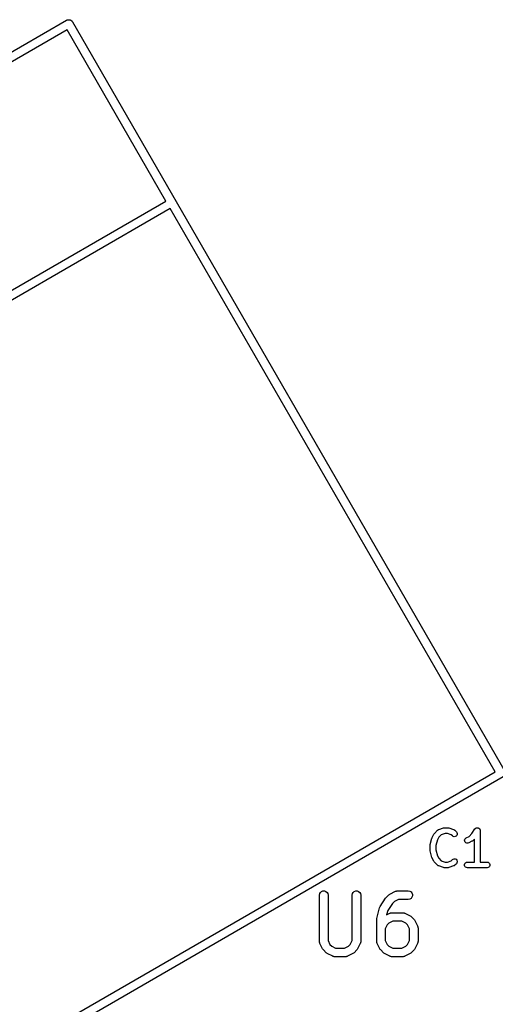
# Model space of a CAD drawing. Extents: x 83.4 to 168.1, y -157.3 to -85.4.
# Tile 49 of 60: x 126.3 to 134.6, y -102.6 to -85.4. Entities that reach past the tile are written whole.
import ezdxf

# ---------------------------------------------------------------- set-up
doc = ezdxf.new("R2010")
doc.units = 0
doc.header["$MEASUREMENT"] = 0
doc.layers.add('BLACK', color=7, linetype='CONTINUOUS')

msp = doc.modelspace()

# ---------------------------------------------------------------- linework, layer by layer
at = {"layer": 'Black'}
for p, q in [((115.647, -91.9947), (127.079, -85.3947)), ((127.079, -85.3947), (127.085, -85.3925)), ((127.085, -85.3925), (127.091, -85.3892)), ((127.091, -85.3892), (127.097, -85.388)), ((127.097, -85.388), (127.11, -85.3858)), ((127.11, -85.3858), (127.116, -85.3847)), ((127.116, -85.3847), (127.123, -85.3858)), ((127.123, -85.3858), (127.129, -85.3858)), ((127.129, -85.3858), (127.136, -85.388)), ((127.136, -85.388), (127.142, -85.3892)), ((127.142, -85.3892), (127.148, -85.3925)), ((127.148, -85.3925), (127.154, -85.3947)), ((127.154, -85.3947), (127.159, -85.3989)), ((127.159, -85.3989), (127.165, -85.4022)), ((127.165, -85.4022), (127.169, -85.4072)), ((127.089, -85.5621), (115.787, -92.0871)), ((128.814, -88.5499), (127.089, -85.5621)), ((127.169, -85.4072), (127.174, -85.4115)), ((127.174, -85.4115), (127.177, -85.4171)), ((127.177, -85.4171), (127.181, -85.4222)), ((127.181, -85.4222), (134.731, -98.4991)), ((117.512, -95.0749), (128.814, -88.5499)), ((128.889, -88.6798), (117.587, -95.2048)), ((134.564, -98.5092), (128.889, -88.6798)), ((123.262, -105.034), (134.564, -98.5092)), ((134.704, -98.6016), (123.272, -105.202)), ((133.576, -99.5176), (133.662, -99.4891)), ((133.662, -99.4891), (133.67, -99.4879)), ((133.67, -99.4879), (133.678, -99.4865)), ((133.678, -99.4865), (133.735, -99.4865)), ((133.735, -99.4865), (133.743, -99.4879)), ((133.743, -99.4879), (133.751, -99.4891)), ((133.751, -99.4891), (133.837, -99.5176)), ((134.216, -99.5005), (134.22, -99.4962)), ((134.22, -99.4962), (134.222, -99.495)), ((134.222, -99.495), (134.224, -99.4932)), ((134.224, -99.4932), (134.23, -99.4912)), ((134.23, -99.4912), (134.235, -99.4885)), ((134.235, -99.4885), (134.238, -99.4882)), ((134.238, -99.4882), (134.241, -99.4873)), ((134.241, -99.4873), (134.247, -99.4873)), ((134.247, -99.4873), (134.253, -99.4866)), ((134.253, -99.4866), (134.255, -99.4873)), ((134.255, -99.4873), (134.258, -99.4873)), ((134.258, -99.4873), (134.264, -99.4893)), ((134.264, -99.4893), (134.269, -99.4907)), ((134.269, -99.4907), (134.272, -99.4923)), ((134.272, -99.4923), (134.274, -99.4932)), ((134.274, -99.4932), (134.279, -99.497)), ((134.279, -99.497), (134.284, -99.5004)), ((133.429, -99.7815), (133.458, -99.6672)), ((133.458, -99.6672), (133.46, -99.6622)), ((133.46, -99.6622), (133.462, -99.657)), ((133.462, -99.657), (133.49, -99.5999)), ((133.49, -99.5999), (133.495, -99.5934)), ((133.495, -99.5934), (133.5, -99.5869)), ((133.5, -99.5869), (133.557, -99.5297)), ((133.576, -99.6518), (133.554, -99.6968)), ((133.557, -99.5297), (133.559, -99.5281)), ((133.559, -99.5281), (133.561, -99.5259)), ((133.561, -99.5259), (133.566, -99.5231)), ((133.566, -99.5231), (133.571, -99.5198)), ((133.571, -99.5198), (133.574, -99.519)), ((133.574, -99.519), (133.576, -99.5176)), ((133.619, -99.6088), (133.576, -99.6518)), ((133.686, -99.5865), (133.619, -99.6088)), ((133.727, -99.5865), (133.686, -99.5865)), ((133.794, -99.6088), (133.727, -99.5865)), ((133.814, -99.629), (133.794, -99.6088)), ((133.828, -99.639), (133.814, -99.629)), ((133.845, -99.6435), (133.828, -99.639)), ((133.837, -99.5176), (133.839, -99.519)), ((133.839, -99.519), (133.842, -99.5198)), ((133.842, -99.5198), (133.847, -99.5231)), ((133.862, -99.642), (133.845, -99.6435)), ((133.847, -99.5231), (133.852, -99.5259)), ((133.852, -99.5259), (133.854, -99.5281)), ((133.854, -99.5281), (133.856, -99.5297)), ((133.856, -99.5297), (133.885, -99.5583)), ((133.878, -99.6346), (133.862, -99.642)), ((133.89, -99.6223), (133.878, -99.6346)), ((133.885, -99.5583), (133.895, -99.5725)), ((133.898, -99.6066), (133.89, -99.6223)), ((133.895, -99.5725), (133.899, -99.5893)), ((133.899, -99.5893), (133.898, -99.6066)), ((134.042, -99.6736), (134.056, -99.6632)), ((134.056, -99.6632), (134.105, -99.6383)), ((134.105, -99.6383), (134.153, -99.5904)), ((134.153, -99.5904), (134.208, -99.5088)), ((134.208, -99.5088), (134.21, -99.5068)), ((134.21, -99.5068), (134.211, -99.5044)), ((134.211, -99.5044), (134.216, -99.5005)), ((134.284, -99.5004), (134.286, -99.5026)), ((134.286, -99.5026), (134.288, -99.5044)), ((134.288, -99.5044), (134.291, -99.5095)), ((134.291, -99.5095), (134.294, -99.5144)), ((134.294, -99.5144), (134.295, -99.517)), ((134.295, -99.517), (134.296, -99.5194)), ((134.296, -99.5194), (134.297, -99.5253)), ((134.297, -99.5253), (134.299, -99.531)), ((134.299, -99.531), (134.299, -99.5338)), ((134.299, -99.5338), (134.299, -99.5365)), ((134.299, -99.5365), (134.299, -100.087)), ((133.428, -99.7937), (133.429, -99.7876)), ((133.428, -99.8794), (133.428, -99.7937)), ((133.429, -99.7876), (133.429, -99.7815)), ((133.554, -99.6968), (133.528, -99.7998)), ((133.528, -99.7998), (133.528, -99.8732)), ((134.028, -99.7049), (134.032, -99.6881)), ((134.03, -99.7222), (134.028, -99.7049)), ((134.038, -99.7377), (134.03, -99.7222)), ((134.032, -99.6881), (134.042, -99.6736)), ((134.05, -99.7497), (134.038, -99.7377)), ((134.066, -99.7566), (134.05, -99.7497)), ((134.084, -99.7576), (134.066, -99.7566)), ((134.1, -99.7527), (134.084, -99.7576)), ((134.157, -99.7241), (134.1, -99.7527)), ((134.164, -99.7193), (134.157, -99.7241)), ((134.17, -99.7147), (134.164, -99.7193)), ((134.199, -99.6858), (134.17, -99.7147)), ((134.199, -100.087), (134.199, -99.6858)), ((133.429, -99.8854), (133.428, -99.8794)), ((133.429, -99.8915), (133.429, -99.8854)), ((133.458, -100.006), (133.429, -99.8915)), ((133.46, -100.011), (133.458, -100.006)), ((133.462, -100.016), (133.46, -100.011)), ((133.528, -99.8732), (133.554, -99.9762)), ((133.554, -99.9762), (133.576, -100.021)), ((133.49, -100.073), (133.462, -100.016)), ((133.495, -100.08), (133.49, -100.073)), ((133.5, -100.086), (133.495, -100.08)), ((133.557, -100.143), (133.5, -100.086)), ((133.559, -100.145), (133.557, -100.143)), ((133.561, -100.147), (133.559, -100.145)), ((133.566, -100.15), (133.561, -100.147)), ((133.571, -100.153), (133.566, -100.15)), ((133.574, -100.154), (133.571, -100.153)), ((133.576, -100.155), (133.574, -100.154)), ((133.576, -100.021), (133.619, -100.064)), ((133.662, -100.184), (133.576, -100.155)), ((133.619, -100.064), (133.686, -100.087)), ((133.67, -100.185), (133.662, -100.184)), ((133.686, -100.087), (133.727, -100.087)), ((133.727, -100.087), (133.794, -100.064)), ((133.751, -100.184), (133.743, -100.185)), ((133.837, -100.155), (133.751, -100.184)), ((133.794, -100.064), (133.814, -100.044)), ((133.814, -100.044), (133.828, -100.034)), ((133.828, -100.034), (133.845, -100.03)), ((133.839, -100.154), (133.837, -100.155)), ((133.842, -100.153), (133.839, -100.154)), ((133.847, -100.15), (133.842, -100.153)), ((133.845, -100.03), (133.862, -100.031)), ((133.852, -100.147), (133.847, -100.15)), ((133.854, -100.145), (133.852, -100.147)), ((133.856, -100.143), (133.854, -100.145)), ((133.885, -100.115), (133.856, -100.143)), ((133.862, -100.031), (133.878, -100.038)), ((133.878, -100.038), (133.89, -100.051)), ((133.895, -100.101), (133.885, -100.115)), ((133.89, -100.051), (133.898, -100.066)), ((133.899, -100.084), (133.895, -100.101)), ((133.898, -100.066), (133.899, -100.084)), ((134.029, -100.128), (134.035, -100.112)), ((134.029, -100.145), (134.029, -100.128)), ((134.035, -100.162), (134.029, -100.145)), ((134.035, -100.112), (134.046, -100.098)), ((134.046, -100.175), (134.035, -100.162)), ((134.046, -100.098), (134.061, -100.09)), ((134.061, -100.183), (134.046, -100.175)), ((134.061, -100.09), (134.078, -100.087)), ((134.078, -100.187), (134.061, -100.183)), ((134.078, -100.087), (134.199, -100.087)), ((134.299, -100.087), (134.421, -100.087)), ((134.421, -100.087), (134.438, -100.09)), ((134.438, -100.183), (134.421, -100.187)), ((134.438, -100.09), (134.453, -100.098)), ((134.453, -100.175), (134.438, -100.183)), ((134.453, -100.098), (134.464, -100.112)), ((134.464, -100.162), (134.453, -100.175)), ((134.464, -100.112), (134.47, -100.128)), ((134.47, -100.145), (134.464, -100.162)), ((134.47, -100.128), (134.47, -100.145)), ((133.678, -100.187), (133.67, -100.185)), ((133.735, -100.187), (133.678, -100.187)), ((133.743, -100.185), (133.735, -100.187)), ((134.421, -100.187), (134.078, -100.187)), ((131.493, -100.664), (131.498, -100.638)), ((131.493, -101.473), (131.493, -100.664)), ((131.498, -100.638), (131.511, -100.615)), ((131.511, -100.615), (131.531, -100.599)), ((131.531, -100.599), (131.555, -100.59)), ((131.555, -100.59), (131.581, -100.59)), ((131.581, -100.59), (131.606, -100.599)), ((131.606, -100.599), (131.626, -100.615)), ((131.626, -100.615), (131.639, -100.638)), ((131.639, -100.638), (131.643, -100.664)), ((131.643, -100.664), (131.643, -101.455)), ((132.065, -100.664), (132.069, -100.638)), ((132.065, -101.455), (132.065, -100.664)), ((132.069, -100.638), (132.082, -100.615)), ((132.082, -100.615), (132.102, -100.599)), ((132.102, -100.599), (132.127, -100.59)), ((132.127, -100.59), (132.153, -100.59)), ((132.153, -100.59), (132.177, -100.599)), ((132.177, -100.599), (132.197, -100.615)), ((132.197, -100.615), (132.21, -100.638)), ((132.21, -100.638), (132.215, -100.664)), ((132.215, -100.664), (132.215, -101.473)), ((132.658, -100.706), (132.706, -100.658)), ((132.706, -100.658), (132.715, -100.651)), ((132.715, -100.651), (132.725, -100.644)), ((132.725, -100.644), (132.82, -100.597)), ((132.82, -100.597), (132.825, -100.595)), ((132.825, -100.595), (132.828, -100.593)), ((132.828, -100.593), (132.837, -100.592)), ((132.837, -100.592), (132.845, -100.589)), ((132.845, -100.589), (132.85, -100.589)), ((132.85, -100.589), (132.854, -100.589)), ((132.854, -100.589), (133.044, -100.589)), ((133.044, -100.589), (133.07, -100.593)), ((133.07, -100.593), (133.093, -100.606)), ((133.093, -100.606), (133.109, -100.626)), ((133.109, -100.626), (133.118, -100.651)), ((133.118, -100.677), (133.109, -100.701)), ((133.118, -100.651), (133.118, -100.677)), ((132.548, -100.872), (132.553, -100.86)), ((132.553, -100.86), (132.649, -100.717)), ((132.649, -100.717), (132.654, -100.712)), ((132.654, -100.712), (132.658, -100.706)), ((132.769, -100.807), (132.685, -100.933)), ((132.803, -100.773), (132.769, -100.807)), ((132.872, -100.739), (132.803, -100.773)), ((133.044, -100.739), (132.872, -100.739)), ((133.07, -100.734), (133.044, -100.739)), ((133.093, -100.721), (133.07, -100.734)), ((133.109, -100.701), (133.093, -100.721)), ((132.495, -101.074), (132.543, -100.884)), ((132.543, -100.884), (132.548, -100.872)), ((132.685, -100.933), (132.667, -101.007)), ((132.667, -101.007), (132.725, -100.978)), ((132.725, -100.978), (132.729, -100.976)), ((132.729, -100.976), (132.733, -100.974)), ((132.733, -100.974), (132.742, -100.973)), ((132.742, -100.973), (132.75, -100.97)), ((132.75, -100.97), (132.754, -100.97)), ((132.754, -100.97), (132.759, -100.97)), ((132.759, -100.97), (132.949, -100.97)), ((132.949, -100.97), (132.953, -100.97)), ((132.953, -100.97), (132.958, -100.97)), ((132.958, -100.97), (132.966, -100.973)), ((132.966, -100.973), (132.975, -100.974)), ((132.975, -100.974), (132.979, -100.976)), ((132.979, -100.976), (132.983, -100.978)), ((132.983, -100.978), (133.078, -101.025)), ((133.078, -101.025), (133.088, -101.032)), ((133.088, -101.032), (133.097, -101.039)), ((133.097, -101.039), (133.145, -101.087)), ((132.493, -101.092), (132.495, -101.083)), ((132.493, -101.473), (132.493, -101.092)), ((132.495, -101.083), (132.495, -101.074)), ((132.677, -101.184), (132.643, -101.253)), ((132.708, -101.154), (132.677, -101.184)), ((132.776, -101.12), (132.708, -101.154)), ((132.931, -101.12), (132.776, -101.12)), ((133, -101.154), (132.931, -101.12)), ((133.03, -101.184), (133, -101.154)), ((133.065, -101.253), (133.03, -101.184)), ((133.145, -101.087), (133.152, -101.097)), ((133.152, -101.097), (133.159, -101.106)), ((133.159, -101.106), (133.207, -101.202)), ((133.207, -101.202), (133.208, -101.206)), ((133.208, -101.206), (133.21, -101.209)), ((133.21, -101.209), (133.212, -101.218)), ((132.643, -101.253), (132.643, -101.455)), ((133.065, -101.455), (133.065, -101.253)), ((133.212, -101.218), (133.214, -101.227)), ((133.214, -101.227), (133.214, -101.231)), ((133.214, -101.231), (133.215, -101.235)), ((133.215, -101.235), (133.215, -101.473)), ((131.494, -101.477), (131.493, -101.473)), ((131.494, -101.482), (131.494, -101.477)), ((131.496, -101.49), (131.494, -101.482)), ((131.498, -101.499), (131.496, -101.49)), ((131.5, -101.503), (131.498, -101.499)), ((131.501, -101.507), (131.5, -101.503)), ((131.549, -101.602), (131.501, -101.507)), ((131.643, -101.455), (131.677, -101.524)), ((131.677, -101.524), (131.708, -101.554)), ((131.708, -101.554), (131.776, -101.589)), ((131.931, -101.589), (132, -101.554)), ((132, -101.554), (132.03, -101.524)), ((132.03, -101.524), (132.065, -101.455)), ((132.207, -101.507), (132.159, -101.602)), ((132.208, -101.503), (132.207, -101.507)), ((132.21, -101.499), (132.208, -101.503)), ((132.212, -101.49), (132.21, -101.499)), ((132.214, -101.482), (132.212, -101.49)), ((132.215, -101.473), (132.214, -101.477)), ((132.214, -101.477), (132.214, -101.482)), ((132.494, -101.477), (132.493, -101.473)), ((132.494, -101.482), (132.494, -101.477)), ((132.496, -101.49), (132.494, -101.482)), ((132.498, -101.499), (132.496, -101.49)), ((132.5, -101.503), (132.498, -101.499)), ((132.501, -101.507), (132.5, -101.503)), ((132.549, -101.602), (132.501, -101.507)), ((132.643, -101.455), (132.677, -101.524)), ((132.677, -101.524), (132.708, -101.554)), ((132.708, -101.554), (132.776, -101.589)), ((132.931, -101.589), (133, -101.554)), ((133, -101.554), (133.03, -101.524)), ((133.03, -101.524), (133.065, -101.455)), ((133.207, -101.507), (133.159, -101.602)), ((133.208, -101.503), (133.207, -101.507)), ((133.21, -101.499), (133.208, -101.503)), ((133.212, -101.49), (133.21, -101.499)), ((133.214, -101.482), (133.212, -101.49)), ((133.215, -101.473), (133.214, -101.477)), ((133.214, -101.477), (133.214, -101.482)), ((131.556, -101.612), (131.549, -101.602)), ((131.563, -101.621), (131.556, -101.612)), ((131.61, -101.669), (131.563, -101.621)), ((131.62, -101.676), (131.61, -101.669)), ((131.63, -101.683), (131.62, -101.676)), ((131.725, -101.731), (131.63, -101.683)), ((131.729, -101.732), (131.725, -101.731)), ((131.776, -101.589), (131.931, -101.589)), ((131.983, -101.731), (131.979, -101.732)), ((132.078, -101.683), (131.983, -101.731)), ((132.088, -101.676), (132.078, -101.683)), ((132.097, -101.669), (132.088, -101.676)), ((132.145, -101.621), (132.097, -101.669)), ((132.152, -101.612), (132.145, -101.621)), ((132.159, -101.602), (132.152, -101.612)), ((132.556, -101.612), (132.549, -101.602)), ((132.563, -101.621), (132.556, -101.612)), ((132.61, -101.669), (132.563, -101.621)), ((132.62, -101.676), (132.61, -101.669)), ((132.63, -101.683), (132.62, -101.676)), ((132.725, -101.731), (132.63, -101.683)), ((132.729, -101.732), (132.725, -101.731)), ((132.776, -101.589), (132.931, -101.589)), ((132.983, -101.731), (132.979, -101.732)), ((133.078, -101.683), (132.983, -101.731)), ((133.088, -101.676), (133.078, -101.683)), ((133.097, -101.669), (133.088, -101.676)), ((133.145, -101.621), (133.097, -101.669)), ((133.152, -101.612), (133.145, -101.621)), ((133.159, -101.602), (133.152, -101.612)), ((131.733, -101.734), (131.729, -101.732)), ((131.742, -101.736), (131.733, -101.734)), ((131.75, -101.738), (131.742, -101.736)), ((131.754, -101.738), (131.75, -101.738)), ((131.759, -101.739), (131.754, -101.738)), ((131.949, -101.739), (131.759, -101.739)), ((131.953, -101.738), (131.949, -101.739)), ((131.958, -101.738), (131.953, -101.738)), ((131.966, -101.736), (131.958, -101.738)), ((131.975, -101.734), (131.966, -101.736)), ((131.979, -101.732), (131.975, -101.734)), ((132.733, -101.734), (132.729, -101.732)), ((132.742, -101.736), (132.733, -101.734)), ((132.75, -101.738), (132.742, -101.736)), ((132.754, -101.738), (132.75, -101.738)), ((132.759, -101.739), (132.754, -101.738)), ((132.949, -101.739), (132.759, -101.739)), ((132.953, -101.738), (132.949, -101.739)), ((132.958, -101.738), (132.953, -101.738)), ((132.966, -101.736), (132.958, -101.738)), ((132.975, -101.734), (132.966, -101.736)), ((132.979, -101.732), (132.975, -101.734))]:
    msp.add_line(p, q, dxfattribs=at)

doc.saveas('drawing.dxf')
